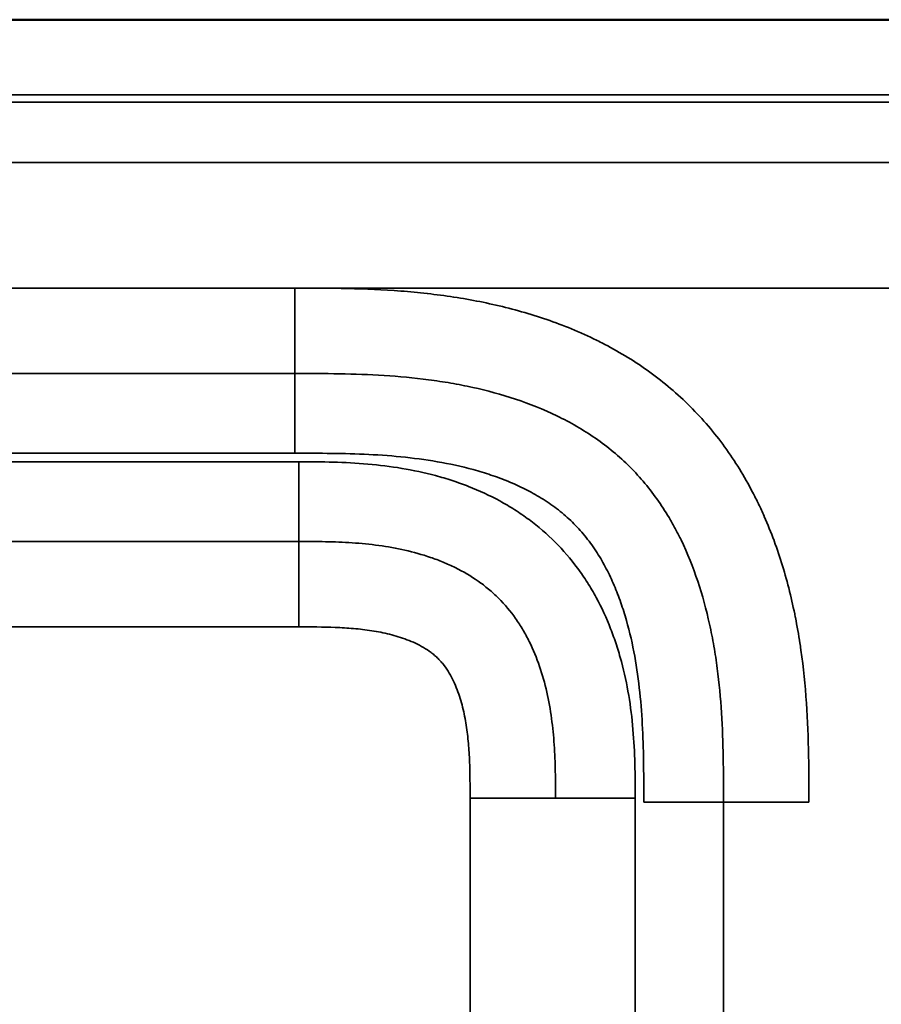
# Model space of a CAD drawing. Header units: millimetres. Extents: x -3206 to 231, y -73 to 1819.
# Tile 26 of 58: x -2735 to -2597, y 1661 to 1818. Entities that reach past the tile are written whole.
import ezdxf

# ---------------------------------------------------------------- set-up
doc = ezdxf.new("R2010")
doc.units = ezdxf.units.MM
doc.layers.add('Visible (ANSI)', color=7, linetype='Continuous', lineweight=50)
doc.layers.add('Visible Narrow (ANSI)', color=7, linetype='Continuous', lineweight=35)

msp = doc.modelspace()

# ---------------------------------------------------------------- linework, layer by layer
at = {"layer": 'Visible (ANSI)'}
for points, knots in [([(-3205.845, 1768.15), (-3205.845, 1768.161), (-3205.845, 1768.173), (-3205.845, 1768.184), (-3205.845, 1768.624), (-3205.845, 1769.063), (-3205.844, 1769.501), (-3205.843, 1770.403), (-3205.839, 1771.303), (-3205.829, 1772.205), (-3205.824, 1772.669), (-3205.818, 1773.135), (-3205.809, 1773.601), (-3205.8, 1774.077), (-3205.788, 1774.555), (-3205.774, 1775.031), (-3205.759, 1775.499), (-3205.743, 1775.965), (-3205.723, 1776.43), (-3205.701, 1776.941), (-3205.675, 1777.451), (-3205.645, 1777.962), (-3205.594, 1778.83), (-3205.531, 1779.7), (-3205.454, 1780.567), (-3205.441, 1780.706), (-3205.428, 1780.846), (-3205.415, 1780.985), (-3205.317, 1782.022), (-3205.198, 1783.054), (-3205.054, 1784.082), (-3205.027, 1784.28), (-3204.998, 1784.477), (-3204.969, 1784.674), (-3204.767, 1786.036), (-3204.522, 1787.39), (-3204.225, 1788.735), (-3204.095, 1789.323), (-3203.955, 1789.908), (-3203.805, 1790.492), (-3203.612, 1791.244), (-3203.401, 1791.996), (-3203.171, 1792.741), (-3203.058, 1793.105), (-3202.941, 1793.468), (-3202.82, 1793.828), (-3202.432, 1794.983), (-3201.999, 1796.114), (-3201.514, 1797.224), (-3201.05, 1798.283), (-3200.539, 1799.325), (-3199.975, 1800.338), (-3199.911, 1800.453), (-3199.847, 1800.568), (-3199.781, 1800.682), (-3199.505, 1801.166), (-3199.216, 1801.644), (-3198.914, 1802.116), (-3198.848, 1802.219), (-3198.781, 1802.322), (-3198.713, 1802.425), (-3198.4, 1802.902), (-3198.073, 1803.372), (-3197.736, 1803.829), (-3197.655, 1803.939), (-3197.573, 1804.049), (-3197.49, 1804.158), (-3196.738, 1805.148), (-3195.933, 1806.085), (-3195.07, 1806.967), (-3194.918, 1807.122), (-3194.765, 1807.275), (-3194.609, 1807.427), (-3193.778, 1808.239), (-3192.909, 1808.99), (-3191.984, 1809.701), (-3191.749, 1809.882), (-3191.511, 1810.059), (-3191.27, 1810.234), (-3190.948, 1810.467), (-3190.622, 1810.693), (-3190.293, 1810.912), (-3190.041, 1811.081), (-3189.787, 1811.245), (-3189.53, 1811.406), (-3189.203, 1811.611), (-3188.873, 1811.81), (-3188.539, 1812.003), (-3188.292, 1812.146), (-3188.043, 1812.286), (-3187.793, 1812.423), (-3186.675, 1813.034), (-3185.522, 1813.583), (-3184.346, 1814.076), (-3183.251, 1814.534), (-3182.137, 1814.943), (-3180.997, 1815.311), (-3180.984, 1815.316), (-3180.971, 1815.32), (-3180.958, 1815.324), (-3179.86, 1815.678), (-3178.755, 1815.988), (-3177.646, 1816.26), (-3176.101, 1816.64), (-3174.544, 1816.948), (-3172.978, 1817.196), (-3172.418, 1817.285), (-3171.857, 1817.366), (-3171.294, 1817.441), (-3170.277, 1817.575), (-3169.255, 1817.687), (-3168.228, 1817.779), (-3167.233, 1817.868), (-3166.233, 1817.937), (-3165.234, 1817.991), (-3165.086, 1817.999), (-3164.939, 1818.007), (-3164.792, 1818.014), (-3163.97, 1818.055), (-3163.15, 1818.085), (-3162.326, 1818.108), (-3161.853, 1818.121), (-3161.379, 1818.131), (-3160.907, 1818.139), (-3160.824, 1818.14), (-3160.742, 1818.141), (-3160.659, 1818.143), (-3160.28, 1818.148), (-3159.901, 1818.153), (-3159.521, 1818.156), (-3158.626, 1818.165), (-3157.731, 1818.167), (-3156.836, 1818.168), (-3156.732, 1818.168), (-3156.628, 1818.168), (-3156.525, 1818.169), (-3156.191, 1818.169), (-3155.859, 1818.169), (-3155.529, 1818.169), (-3153.127, 1818.169), (-3150.679, 1818.169), (-3148.256, 1818.169), (-3100.079, 1818.169), (-3051.901, 1818.169), (-3003.723, 1818.169), (-2969.502, 1818.169), (-2935.268, 1818.169), (-2900.912, 1818.169), (-2872.807, 1818.169), (-2844.644, 1818.169), (-2816.43, 1818.169), (-2816.322, 1818.169), (-2816.214, 1818.169), (-2816.107, 1818.169), (-2815.322, 1818.169), (-2814.557, 1818.169), (-2813.784, 1818.169), (-2604.299, 1818.169), (-2392.037, 1818.169), (-2180.845, 1818.169)], [1.6257576, 1.6257576, 1.6257576, 1.6257576, 1.6257915, 1.6257915, 1.6257915, 1.6271122, 1.6271122, 1.6271122, 1.6298301, 1.6298301, 1.6298301, 1.6312286, 1.6312286, 1.6312286, 1.6326545, 1.6326545, 1.6326545, 1.6340527, 1.6340527, 1.6340527, 1.6355881, 1.6355881, 1.6355881, 1.6382002, 1.6382002, 1.6382002, 1.6386212, 1.6386212, 1.6386212, 1.6417477, 1.6417477, 1.6417477, 1.6423477, 1.6423477, 1.6423477, 1.6464952, 1.6464952, 1.6464952, 1.6483073, 1.6483073, 1.6483073, 1.6506427, 1.6506427, 1.6506427, 1.6517835, 1.6517835, 1.6517835, 1.6554429, 1.6554429, 1.6554429, 1.6589377, 1.6589377, 1.6589377, 1.6593339, 1.6593339, 1.6593339, 1.6610115, 1.6610115, 1.6610115, 1.6613793, 1.6613793, 1.6613793, 1.6630853, 1.6630853, 1.6630853, 1.6634961, 1.6634961, 1.6634961, 1.6672328, 1.6672328, 1.6672328, 1.6678874, 1.6678874, 1.6678874, 1.6713803, 1.6713803, 1.6713803, 1.6722674, 1.6722674, 1.6722674, 1.673454, 1.673454, 1.673454, 1.6743643, 1.6743643, 1.6743643, 1.6755278, 1.6755278, 1.6755278, 1.6763892, 1.6763892, 1.6763892, 1.680239, 1.680239, 1.680239, 1.6838228, 1.6838228, 1.6838228, 1.6838642, 1.6838642, 1.6838642, 1.6873148, 1.6873148, 1.6873148, 1.6921178, 1.6921178, 1.6921178, 1.6938377, 1.6938377, 1.6938377, 1.6969512, 1.6969512, 1.6969512, 1.6999684, 1.6999684, 1.6999684, 1.7004129, 1.7004129, 1.7004129, 1.7028904, 1.7028904, 1.7028904, 1.7043119, 1.7043119, 1.7043119, 1.7045604, 1.7045604, 1.7045604, 1.7057018, 1.7057018, 1.7057018, 1.7083962, 1.7083962, 1.7083962, 1.7087079, 1.7087079, 1.7087079, 1.7097115, 1.7097115, 1.7097115, 1.7170029, 1.7170029, 1.7170029, 1.8620007, 1.8620007, 1.8620007, 1.9649933, 1.9649933, 1.9649933, 2.049246, 2.049246, 2.049246, 2.0495681, 2.0495681, 2.0495681, 2.0519119, 2.0519119, 2.0519119, 2.687521, 2.687521, 2.687521, 2.687521]), ([(-3205.845, 1768.15), (-3205.845, 1776.536), (-3205.59, 1785.161), (-3201.728, 1797.273), (-3199.773, 1801.294), (-3194.644, 1807.755), (-3191.507, 1810.349), (-3185.255, 1813.843), (-3182.189, 1815.026), (-3174.819, 1817.065), (-3170.405, 1817.672), (-3164.288, 1818.054), (-3162.565, 1818.112), (-3160.196, 1818.15), (-3159.55, 1818.157), (-3158.42, 1818.164), (-3157.936, 1818.166), (-3157.034, 1818.168), (-3156.618, 1818.169), (-3155.993, 1818.169), (-3155.784, 1818.169), (-3153.909, 1818.169), (-3152.243, 1818.169), (-3145.576, 1818.169), (-3140.576, 1818.169), (-3129.576, 1818.169), (-3123.576, 1818.169), (-3110.376, 1818.169), (-3103.176, 1818.169), (-3087.336, 1818.169), (-3078.696, 1818.169), (-3059.688, 1818.169), (-3049.32, 1818.169), (-3026.511, 1818.169), (-3014.069, 1818.169), (-2986.697, 1818.169), (-2971.767, 1818.169), (-2938.922, 1818.169), (-2921.006, 1818.169), (-2881.591, 1818.169), (-2860.092, 1818.169), (-2812.794, 1818.169), (-2786.995, 1818.169), (-2730.237, 1818.169), (-2699.279, 1818.169), (-2631.169, 1818.169), (-2594.019, 1818.169), (-2512.288, 1818.169), (-2467.708, 1818.169), (-2369.63, 1818.169), (-2316.134, 1818.169), (-2235.373, 1818.169), (-2208.109, 1818.169), (-2180.845, 1818.169)], [0, 0, 0, 0, 2.515612, 2.515612, 3.8139096, 3.8139096, 4.9903902, 4.9903902, 5.9623697, 5.9623697, 7.2843277, 7.2843277, 7.8012175, 7.8012175, 7.9949963, 7.9949963, 8.1403289, 8.1403289, 8.265329, 8.265329, 8.327829, 8.327829, 8.827829, 8.827829, 10.327829, 10.327829, 12.127829, 12.127829, 14.287829, 14.287829, 16.879829, 16.879829, 19.990229, 19.990229, 23.722709, 23.722709, 28.201685, 28.201685, 33.5764562, 33.5764562, 40.0261817, 40.0261817, 47.7658522, 47.7658522, 57.0534568, 57.0534568, 68.1985824, 68.1985824, 81.5727331, 81.5727331, 97.6217139, 97.6217139, 105.8009112, 105.8009112, 105.8009112, 105.8009112])]:
    msp.add_open_spline(points, degree=3, knots=knots, dxfattribs=at)
at = {"layer": 'Visible Narrow (ANSI)'}
for p, q in [((-2690.948, 1775.256), (-2750.742, 1775.256)), ((-2480.742, 1775.256), (-2690.948, 1775.256)), ((-2690.948, 1775.254), (-2690.948, 1761.598)), ((-2690.948, 1761.598), (-2750.742, 1761.598)), ((-2690.948, 1748.853), (-2690.948, 1761.598)), ((-2690.324, 1747.485), (-2751.367, 1747.485)), ((-2750.742, 1748.853), (-2690.948, 1748.853)), ((-2690.324, 1747.485), (-2690.324, 1734.74)), ((-2751.367, 1734.74), (-2690.324, 1734.74)), ((-2690.324, 1734.74), (-2690.324, 1721.084)), ((-2690.324, 1721.084), (-2751.367, 1721.084)), ((-2662.93, 932.647), (-2662.93, 1693.69)), ((-2649.275, 1693.69), (-2662.93, 1693.69)), ((-2636.529, 1693.69), (-2649.275, 1693.69)), ((-2636.529, 932.647), (-2636.529, 1693.69)), ((-2622.416, 1693.066), (-2635.161, 1693.066)), ((-2622.416, 933.272), (-2622.416, 1693.066)), ((-2608.76, 1693.066), (-2622.416, 1693.066))]:
    msp.add_line(p, q, dxfattribs=at)
for points, knots in [([(-2180.845, 1806.169), (-2286.99, 1806.169), (-2393.109, 1806.169), (-2499.04, 1806.169), (-2552.005, 1806.169), (-2604.923, 1806.169), (-2657.774, 1806.169), (-2684.199, 1806.169), (-2710.607, 1806.169), (-2736.996, 1806.169), (-2750.191, 1806.169), (-2763.38, 1806.169), (-2776.564, 1806.169), (-2783.157, 1806.169), (-2789.748, 1806.169), (-2796.337, 1806.169), (-2799.632, 1806.169), (-2802.926, 1806.169), (-2806.22, 1806.169), (-2807.867, 1806.169), (-2809.514, 1806.169), (-2811.161, 1806.169), (-2812.275, 1806.169), (-2813.389, 1806.169), (-2814.503, 1806.169), (-2815.036, 1806.169), (-2815.565, 1806.169), (-2816.107, 1806.169), (-2816.214, 1806.169), (-2816.322, 1806.169), (-2816.43, 1806.169), (-2816.862, 1806.169), (-2817.293, 1806.169), (-2817.724, 1806.169), (-2930.676, 1806.169), (-3043.229, 1806.169), (-3155.186, 1806.169), (-3155.3, 1806.169), (-3155.414, 1806.169), (-3155.529, 1806.169), (-3155.96, 1806.169), (-3156.391, 1806.169), (-3156.823, 1806.168), (-3157.686, 1806.167), (-3158.549, 1806.165), (-3159.411, 1806.157), (-3159.721, 1806.154), (-3160.031, 1806.151), (-3160.341, 1806.146), (-3160.462, 1806.144), (-3160.584, 1806.142), (-3160.706, 1806.14), (-3161.137, 1806.133), (-3161.568, 1806.124), (-3162, 1806.112), (-3162.863, 1806.089), (-3163.726, 1806.055), (-3164.586, 1806.009), (-3164.888, 1805.993), (-3165.189, 1805.975), (-3165.491, 1805.955), (-3166.048, 1805.919), (-3166.605, 1805.876), (-3167.161, 1805.826), (-3168.017, 1805.75), (-3168.87, 1805.657), (-3169.721, 1805.545), (-3170.012, 1805.506), (-3170.303, 1805.465), (-3170.593, 1805.422), (-3171.999, 1805.213), (-3173.397, 1804.947), (-3174.783, 1804.607), (-3175.062, 1804.538), (-3175.341, 1804.467), (-3175.619, 1804.392), (-3176.174, 1804.242), (-3176.727, 1804.08), (-3177.278, 1803.902), (-3177.551, 1803.814), (-3177.822, 1803.723), (-3178.091, 1803.629), (-3178.639, 1803.436), (-3179.18, 1803.229), (-3179.713, 1803.006), (-3179.971, 1802.898), (-3180.228, 1802.786), (-3180.483, 1802.67), (-3181.011, 1802.429), (-3181.53, 1802.17), (-3182.04, 1801.892), (-3182.283, 1801.759), (-3182.523, 1801.622), (-3182.761, 1801.48), (-3182.894, 1801.401), (-3183.025, 1801.321), (-3183.156, 1801.239), (-3183.39, 1801.092), (-3183.622, 1800.94), (-3183.85, 1800.783), (-3183.98, 1800.694), (-3184.109, 1800.604), (-3184.237, 1800.511), (-3184.461, 1800.349), (-3184.681, 1800.182), (-3184.897, 1800.011), (-3185.361, 1799.642), (-3185.804, 1799.253), (-3186.224, 1798.843), (-3186.417, 1798.655), (-3186.605, 1798.462), (-3186.788, 1798.265), (-3187.191, 1797.832), (-3187.571, 1797.378), (-3187.931, 1796.904), (-3188.092, 1796.691), (-3188.25, 1796.474), (-3188.403, 1796.253), (-3188.498, 1796.116), (-3188.591, 1795.978), (-3188.683, 1795.838), (-3188.829, 1795.615), (-3188.971, 1795.39), (-3189.108, 1795.162), (-3189.194, 1795.019), (-3189.279, 1794.874), (-3189.362, 1794.729), (-3189.493, 1794.501), (-3189.619, 1794.27), (-3189.741, 1794.038), (-3190.02, 1793.507), (-3190.278, 1792.966), (-3190.518, 1792.418), (-3190.622, 1792.18), (-3190.722, 1791.942), (-3190.819, 1791.702), (-3191.045, 1791.143), (-3191.253, 1790.576), (-3191.447, 1790.001), (-3191.528, 1789.758), (-3191.608, 1789.514), (-3191.684, 1789.268), (-3191.865, 1788.685), (-3192.031, 1788.097), (-3192.183, 1787.507), (-3192.245, 1787.262), (-3192.306, 1787.017), (-3192.364, 1786.772), (-3192.704, 1785.336), (-3192.966, 1783.886), (-3193.169, 1782.426), (-3193.203, 1782.183), (-3193.235, 1781.941), (-3193.266, 1781.698), (-3193.343, 1781.084), (-3193.41, 1780.469), (-3193.469, 1779.852), (-3193.551, 1778.99), (-3193.615, 1778.126), (-3193.666, 1777.261), (-3193.68, 1777.023), (-3193.692, 1776.786), (-3193.704, 1776.548), (-3193.736, 1775.921), (-3193.76, 1775.295), (-3193.779, 1774.668), (-3193.792, 1774.236), (-3193.803, 1773.804), (-3193.811, 1773.371), (-3193.819, 1772.939), (-3193.825, 1772.507), (-3193.83, 1772.075), (-3193.832, 1771.844), (-3193.835, 1771.613), (-3193.836, 1771.383), (-3193.841, 1770.749), (-3193.843, 1770.115), (-3193.844, 1769.481), (-3193.845, 1769.048), (-3193.845, 1768.616), (-3193.845, 1768.184), (-3193.845, 1767.968), (-3193.845, 1767.751), (-3193.845, 1767.535), (-3193.845, 1767.319), (-3193.845, 1767.103), (-3193.845, 1766.887), (-3193.845, 1766.663), (-3193.845, 1766.44), (-3193.845, 1766.216), (-3193.845, 1468.297), (-3193.845, 1170.378), (-3193.845, 872.459), (-3193.845, 871.428), (-3193.845, 870.398), (-3193.845, 869.368), (-3193.845, 868.935), (-3193.845, 868.503), (-3193.845, 868.071), (-3193.845, 867.811), (-3193.845, 867.552), (-3193.845, 867.292), (-3193.845, 867.119), (-3193.844, 866.947), (-3193.844, 866.774), (-3193.843, 865.909), (-3193.839, 865.044), (-3193.832, 864.18), (-3193.825, 863.315), (-3193.814, 862.451), (-3193.796, 861.586), (-3193.777, 860.722), (-3193.751, 859.857), (-3193.715, 858.993), (-3193.687, 858.315), (-3193.653, 857.638), (-3193.611, 856.96), (-3193.547, 855.91), (-3193.466, 854.86), (-3193.363, 853.809), (-3193.298, 853.138), (-3193.224, 852.466), (-3193.14, 851.794), (-3193.008, 850.739), (-3192.853, 849.688), (-3192.671, 848.647), (-3192.556, 847.989), (-3192.431, 847.333), (-3192.293, 846.681), (-3192.075, 845.643), (-3191.826, 844.612), (-3191.544, 843.591), (-3191.367, 842.954), (-3191.177, 842.321), (-3190.973, 841.691), (-3190.91, 841.499), (-3190.846, 841.307), (-3190.78, 841.115), (-3190.567, 840.49), (-3190.338, 839.87), (-3190.092, 839.254), (-3190.016, 839.062), (-3189.938, 838.871), (-3189.858, 838.681), (-3189.689, 838.279), (-3189.513, 837.878), (-3189.328, 837.482), (-3189.233, 837.276), (-3189.135, 837.072), (-3189.035, 836.868), (-3188.943, 836.681), (-3188.849, 836.494), (-3188.753, 836.309), (-3188.354, 835.536), (-3187.924, 834.783), (-3187.459, 834.053), (-3187.226, 833.688), (-3186.985, 833.328), (-3186.733, 832.974), (-3186.606, 832.795), (-3186.476, 832.616), (-3186.343, 832.44), (-3186.215, 832.269), (-3186.084, 832.1), (-3185.951, 831.932), (-3185.814, 831.76), (-3185.674, 831.589), (-3185.532, 831.42), (-3185.252, 831.086), (-3184.961, 830.758), (-3184.663, 830.441), (-3184.514, 830.283), (-3184.363, 830.127), (-3184.21, 829.974), (-3183.903, 829.666), (-3183.588, 829.367), (-3183.265, 829.079), (-3183.105, 828.935), (-3182.943, 828.794), (-3182.779, 828.656), (-3182.613, 828.515), (-3182.445, 828.377), (-3182.275, 828.242), (-3181.772, 827.839), (-3181.252, 827.457), (-3180.718, 827.094), (-3180.536, 826.97), (-3180.352, 826.849), (-3180.166, 826.729), (-3179.801, 826.494), (-3179.429, 826.268), (-3179.051, 826.049), (-3178.867, 825.943), (-3178.682, 825.838), (-3178.497, 825.736), (-3178.299, 825.628), (-3178.101, 825.522), (-3177.902, 825.418), (-3177.128, 825.015), (-3176.341, 824.647), (-3175.543, 824.309), (-3174.955, 824.06), (-3174.36, 823.828), (-3173.76, 823.609), (-3173.546, 823.531), (-3173.331, 823.455), (-3173.115, 823.381), (-3172.513, 823.173), (-3171.907, 822.98), (-3171.295, 822.799), (-3171.073, 822.733), (-3170.85, 822.669), (-3170.627, 822.607), (-3170.014, 822.436), (-3169.396, 822.277), (-3168.777, 822.129), (-3168.549, 822.075), (-3168.321, 822.023), (-3168.092, 821.972), (-3167.244, 821.782), (-3166.394, 821.614), (-3165.542, 821.464), (-3164.924, 821.356), (-3164.305, 821.257), (-3163.686, 821.167), (-3162.596, 821.009), (-3161.504, 820.878), (-3160.41, 820.77), (-3158.694, 820.6), (-3156.973, 820.487), (-3155.247, 820.414), (-3154.632, 820.388), (-3154.016, 820.366), (-3153.4, 820.349), (-3153.152, 820.342), (-3152.905, 820.336), (-3152.657, 820.331), (-3151.793, 820.311), (-3150.928, 820.3), (-3150.062, 820.292), (-3149.45, 820.287), (-3148.838, 820.284), (-3148.225, 820.282), (-3147.972, 820.281), (-3147.719, 820.28), (-3147.465, 820.28), (-3147.032, 820.279), (-3146.6, 820.279), (-3146.167, 820.278), (-3145.734, 820.278), (-3145.301, 820.278), (-3144.868, 820.278), (-3144.26, 820.278), (-3143.653, 820.278), (-3143.045, 820.278), (-2935.853, 820.278), (-2728.66, 820.278), (-2521.467, 820.278)], [2.6656496, 2.6656496, 2.6656496, 2.6656496, 2.9903176, 2.9903176, 2.9903176, 3.1526516, 3.1526516, 3.1526516, 3.2338186, 3.2338186, 3.2338186, 3.2744021, 3.2744021, 3.2744021, 3.2946938, 3.2946938, 3.2946938, 3.3048397, 3.3048397, 3.3048397, 3.3099127, 3.3099127, 3.3099127, 3.3133444, 3.3133444, 3.3133444, 3.3149856, 3.3149856, 3.3149856, 3.3153126, 3.3153126, 3.3153126, 3.3166206, 3.3166206, 3.3166206, 3.6590678, 3.6590678, 3.6590678, 3.6594176, 3.6594176, 3.6594176, 3.6607372, 3.6607372, 3.6607372, 3.6633764, 3.6633764, 3.6633764, 3.664324, 3.664324, 3.664324, 3.664696, 3.664696, 3.664696, 3.6660156, 3.6660156, 3.6660156, 3.6686547, 3.6686547, 3.6686547, 3.6695802, 3.6695802, 3.6695802, 3.6712939, 3.6712939, 3.6712939, 3.673933, 3.673933, 3.673933, 3.6748364, 3.6748364, 3.6748364, 3.6792113, 3.6792113, 3.6792113, 3.6800926, 3.6800926, 3.6800926, 3.6818504, 3.6818504, 3.6818504, 3.6827206, 3.6827206, 3.6827206, 3.6844896, 3.6844896, 3.6844896, 3.6853487, 3.6853487, 3.6853487, 3.6871288, 3.6871288, 3.6871288, 3.6879768, 3.6879768, 3.6879768, 3.6884484, 3.6884484, 3.6884484, 3.6892909, 3.6892909, 3.6892909, 3.6897678, 3.6897678, 3.6897678, 3.6906049, 3.6906049, 3.6906049, 3.692407, 3.692407, 3.692407, 3.693233, 3.693233, 3.693233, 3.6950467, 3.6950467, 3.6950467, 3.6958611, 3.6958611, 3.6958611, 3.6963661, 3.6963661, 3.6963661, 3.6971751, 3.6971751, 3.6971751, 3.6976854, 3.6976854, 3.6976854, 3.6984892, 3.6984892, 3.6984892, 3.7003246, 3.7003246, 3.7003246, 3.7011173, 3.7011173, 3.7011173, 3.7029639, 3.7029639, 3.7029639, 3.7037454, 3.7037454, 3.7037454, 3.7056027, 3.7056027, 3.7056027, 3.7063735, 3.7063735, 3.7063735, 3.7108812, 3.7108812, 3.7108812, 3.7116296, 3.7116296, 3.7116296, 3.7135203, 3.7135203, 3.7135203, 3.7161595, 3.7161595, 3.7161595, 3.7168858, 3.7168858, 3.7168858, 3.7187986, 3.7187986, 3.7187986, 3.7201182, 3.7201182, 3.7201182, 3.7214378, 3.7214378, 3.7214378, 3.722142, 3.722142, 3.722142, 3.7240769, 3.7240769, 3.7240769, 3.7253965, 3.7253965, 3.7253965, 3.7260563, 3.7260563, 3.7260563, 3.7267161, 3.7267161, 3.7267161, 3.7273982, 3.7273982, 3.7273982, 4.6367175, 4.6367175, 4.6367175, 4.6398624, 4.6398624, 4.6398624, 4.6411819, 4.6411819, 4.6411819, 4.6419737, 4.6419737, 4.6419737, 4.6425015, 4.6425015, 4.6425015, 4.6451405, 4.6451405, 4.6451405, 4.6477793, 4.6477793, 4.6477793, 4.6504176, 4.6504176, 4.6504176, 4.6524861, 4.6524861, 4.6524861, 4.6556929, 4.6556929, 4.6556929, 4.6577423, 4.6577423, 4.6577423, 4.6609635, 4.6609635, 4.6609635, 4.6629984, 4.6629984, 4.6629984, 4.6662358, 4.6662358, 4.6662358, 4.6682546, 4.6682546, 4.6682546, 4.6688716, 4.6688716, 4.6688716, 4.6708827, 4.6708827, 4.6708827, 4.6715074, 4.6715074, 4.6715074, 4.6728253, 4.6728253, 4.6728253, 4.6735108, 4.6735108, 4.6735108, 4.6741432, 4.6741432, 4.6741432, 4.676779, 4.676779, 4.676779, 4.6780969, 4.6780969, 4.6780969, 4.678767, 4.678767, 4.678767, 4.6794148, 4.6794148, 4.6794148, 4.680081, 4.680081, 4.680081, 4.6813951, 4.6813951, 4.6813951, 4.6820504, 4.6820504, 4.6820504, 4.6833685, 4.6833685, 4.6833685, 4.6840232, 4.6840232, 4.6840232, 4.6846863, 4.6846863, 4.6846863, 4.6866513, 4.6866513, 4.6866513, 4.6873221, 4.6873221, 4.6873221, 4.6886398, 4.6886398, 4.6886398, 4.6892793, 4.6892793, 4.6892793, 4.6899577, 4.6899577, 4.6899577, 4.6925936, 4.6925936, 4.6925936, 4.6945355, 4.6945355, 4.6945355, 4.6952295, 4.6952295, 4.6952295, 4.6971636, 4.6971636, 4.6971636, 4.6978652, 4.6978652, 4.6978652, 4.6997917, 4.6997917, 4.6997917, 4.7005011, 4.7005011, 4.7005011, 4.703137, 4.703137, 4.703137, 4.7050479, 4.7050479, 4.7050479, 4.7084085, 4.7084085, 4.7084085, 4.7136801, 4.7136801, 4.7136801, 4.7155603, 4.7155603, 4.7155603, 4.7163159, 4.7163159, 4.7163159, 4.7189517, 4.7189517, 4.7189517, 4.7208164, 4.7208164, 4.7208164, 4.7215875, 4.7215875, 4.7215875, 4.7229054, 4.7229054, 4.7229054, 4.7242233, 4.7242233, 4.7242233, 4.7260726, 4.7260726, 4.7260726, 5.3568144, 5.3568144, 5.3568144, 5.3568144]), ([(-3169.734, 1804.375), (-3167.161, 1804.723), (-3164.587, 1804.878), (-3162.013, 1804.948), (-3161.852, 1804.952), (-3161.691, 1804.956), (-3161.53, 1804.96), (-3161.369, 1804.964), (-3161.208, 1804.967), (-3161.047, 1804.971), (-3160.725, 1804.977), (-3160.404, 1804.983), (-3160.082, 1804.988), (-3159.438, 1804.998), (-3158.794, 1805.004), (-3158.15, 1805.009), (-3156.863, 1805.018), (-3155.575, 1805.018), (-3154.288, 1805.015), (-3153, 1805.012), (-3151.712, 1805.007), (-3150.425, 1805.005), (-3150.264, 1805.005), (-3150.103, 1805.005), (-3149.942, 1805.005), (-3149.781, 1805.005), (-3149.62, 1805.005), (-3149.459, 1805.005), (-3149.137, 1805.005), (-3148.815, 1805.005), (-3148.493, 1805.005), (-2825.944, 1805.005), (-2503.395, 1805.005), (-2180.845, 1805.005)], [0, 0, 0, 0, 0.00772546, 0.00772546, 0.00772546, 0.0082083, 0.0082083, 0.0082083, 0.00869114, 0.00869114, 0.00869114, 0.00965682, 0.00965682, 0.00965682, 0.01158818, 0.01158818, 0.01158818, 0.01545091, 0.01545091, 0.01545091, 0.01931364, 0.01931364, 0.01931364, 0.01979648, 0.01979648, 0.01979648, 0.02027932, 0.02027932, 0.02027932, 0.021245, 0.021245, 0.021245, 0.98885838, 0.98885838, 0.98885838, 0.98885838]), ([(-2180.845, 1795.357), (-2345.444, 1795.357), (-2592.342, 1795.357), (-2880.39, 1795.357), (-3038.559, 1795.357), (-3114.429, 1795.357), (-3150.435, 1795.357), (-3151.721, 1795.36), (-3155.579, 1795.371), (-3158.151, 1795.377), (-3163.294, 1795.277), (-3165.866, 1795.162), (-3168.438, 1794.814)], [0.98792566, 0.98792566, 0.98792566, 0.98792566, 1.48154814, 1.72835938, 1.851765, 1.95588849, 1.95588849, 1.95974492, 1.95974492, 1.96745777, 1.96745777, 1.97517062, 1.97517062, 1.97517062, 1.97517062]), ([(-2690.948, 1775.255), (-2688.122, 1775.254), (-2685.296, 1775.251), (-2682.474, 1775.188), (-2682.467, 1775.187), (-2682.46, 1775.187), (-2682.453, 1775.187), (-2679.634, 1775.124), (-2676.818, 1775.001), (-2674.007, 1774.785), (-2673.997, 1774.784), (-2673.986, 1774.783), (-2673.976, 1774.783), (-2672.575, 1774.675), (-2671.176, 1774.543), (-2669.778, 1774.386), (-2669.768, 1774.385), (-2669.757, 1774.384), (-2669.747, 1774.382), (-2668.348, 1774.224), (-2666.948, 1774.039), (-2665.556, 1773.826), (-2665.547, 1773.824), (-2665.538, 1773.823), (-2665.529, 1773.822), (-2662.733, 1773.392), (-2659.97, 1772.847), (-2657.247, 1772.168), (-2657.242, 1772.167), (-2657.236, 1772.165), (-2657.231, 1772.164), (-2654.504, 1771.484), (-2651.817, 1770.669), (-2649.177, 1769.696), (-2647.854, 1769.209), (-2646.542, 1768.681), (-2645.244, 1768.11), (-2644.595, 1767.825), (-2643.949, 1767.528), (-2643.307, 1767.22), (-2642.665, 1766.912), (-2642.027, 1766.593), (-2641.397, 1766.265), (-2638.874, 1764.948), (-2636.465, 1763.47), (-2634.18, 1761.816), (-2631.903, 1760.167), (-2629.75, 1758.344), (-2627.733, 1756.329), (-2627.727, 1756.323), (-2627.721, 1756.317), (-2627.715, 1756.311), (-2625.701, 1754.298), (-2623.875, 1752.146), (-2622.225, 1749.871), (-2622.218, 1749.861), (-2622.211, 1749.852), (-2622.204, 1749.842), (-2620.557, 1747.568), (-2619.084, 1745.17), (-2617.77, 1742.656), (-2617.763, 1742.643), (-2617.756, 1742.629), (-2617.749, 1742.616), (-2617.426, 1741.998), (-2617.114, 1741.373), (-2616.813, 1740.746), (-2616.806, 1740.732), (-2616.799, 1740.717), (-2616.792, 1740.703), (-2616.491, 1740.076), (-2616.202, 1739.446), (-2615.923, 1738.813), (-2615.916, 1738.798), (-2615.909, 1738.782), (-2615.902, 1738.767), (-2615.339, 1737.486), (-2614.818, 1736.191), (-2614.335, 1734.885), (-2614.329, 1734.867), (-2614.323, 1734.85), (-2614.316, 1734.832), (-2613.348, 1732.203), (-2612.535, 1729.524), (-2611.855, 1726.802), (-2611.849, 1726.78), (-2611.844, 1726.759), (-2611.839, 1726.737), (-2611.503, 1725.388), (-2611.2, 1724.029), (-2610.927, 1722.659), (-2610.922, 1722.636), (-2610.918, 1722.612), (-2610.913, 1722.588), (-2610.642, 1721.22), (-2610.401, 1719.841), (-2610.189, 1718.463), (-2610.185, 1718.438), (-2610.181, 1718.413), (-2610.178, 1718.388), (-2609.753, 1715.609), (-2609.446, 1712.822), (-2609.231, 1710.029), (-2609.229, 1710.007), (-2609.227, 1709.985), (-2609.226, 1709.963), (-2609.012, 1707.167), (-2608.89, 1704.365), (-2608.827, 1701.559), (-2608.827, 1701.546), (-2608.826, 1701.533), (-2608.826, 1701.52), (-2608.763, 1698.704), (-2608.76, 1695.885), (-2608.76, 1693.066)], [0, 0, 0, 0, 0.00846675, 0.00846675, 0.00846675, 0.00848729, 0.00848729, 0.00848729, 0.01694288, 0.01694288, 0.01694288, 0.01697458, 0.01697458, 0.01697458, 0.02118645, 0.02118645, 0.02118645, 0.02121823, 0.02121823, 0.02121823, 0.02543425, 0.02543425, 0.02543425, 0.02546187, 0.02546187, 0.02546187, 0.033932, 0.033932, 0.033932, 0.03394916, 0.03394916, 0.03394916, 0.04242975, 0.04242975, 0.04242975, 0.04667863, 0.04667863, 0.04667863, 0.04880192, 0.04880192, 0.04880192, 0.05092375, 0.05092375, 0.05092375, 0.05942527, 0.05942527, 0.05942527, 0.06789833, 0.06789833, 0.06789833, 0.067923, 0.067923, 0.067923, 0.07638562, 0.07638562, 0.07638562, 0.07642075, 0.07642075, 0.07642075, 0.08487291, 0.08487291, 0.08487291, 0.08491851, 0.08491851, 0.08491851, 0.08699473, 0.08699473, 0.08699473, 0.08704294, 0.08704294, 0.08704294, 0.08911656, 0.08911656, 0.08911656, 0.08916738, 0.08916738, 0.08916738, 0.0933602, 0.0933602, 0.0933602, 0.09341626, 0.09341626, 0.09341626, 0.10184749, 0.10184749, 0.10184749, 0.10191401, 0.10191401, 0.10191401, 0.10609114, 0.10609114, 0.10609114, 0.10616288, 0.10616288, 0.10616288, 0.11033478, 0.11033478, 0.11033478, 0.11041055, 0.11041055, 0.11041055, 0.11882207, 0.11882207, 0.11882207, 0.11888902, 0.11888902, 0.11888902, 0.12730937, 0.12730937, 0.12730937, 0.12734857, 0.12734857, 0.12734857, 0.13579666, 0.13579666, 0.13579666, 0.13579666]), ([(-2622.416, 1693.066), (-2622.416, 1695.45), (-2622.417, 1697.833), (-2622.5, 1702.595), (-2622.581, 1704.973), (-2622.882, 1709.721), (-2623.101, 1712.091), (-2623.566, 1715.637), (-2623.744, 1716.817), (-2624.152, 1719.175), (-2624.382, 1720.349), (-2625.151, 1723.841), (-2625.772, 1726.134), (-2627.276, 1730.636), (-2628.157, 1732.845), (-2629.464, 1735.54), (-2629.736, 1736.077), (-2630.298, 1737.136), (-2630.589, 1737.658), (-2631.488, 1739.206), (-2632.126, 1740.21), (-2634.162, 1743.135), (-2635.683, 1744.97), (-2639.09, 1748.371), (-2640.923, 1749.887), (-2643.847, 1751.916), (-2644.85, 1752.552), (-2646.911, 1753.747), (-2647.97, 1754.307), (-2651.21, 1755.874), (-2653.419, 1756.754), (-2657.911, 1758.251), (-2660.195, 1758.868), (-2663.668, 1759.633), (-2664.834, 1759.861), (-2667.179, 1760.267), (-2668.361, 1760.445), (-2671.913, 1760.913), (-2674.286, 1761.132), (-2679.038, 1761.433), (-2681.418, 1761.514), (-2686.181, 1761.597), (-2688.565, 1761.598), (-2690.948, 1761.598)], [0, 0, 0, 0, 0.00713628, 0.00713628, 0.01427256, 0.01427256, 0.02140884, 0.02140884, 0.02497699, 0.02497699, 0.02854513, 0.02854513, 0.03568141, 0.03568141, 0.04281769, 0.04281769, 0.04460176, 0.04460176, 0.04638583, 0.04638583, 0.04995397, 0.04995397, 0.05709025, 0.05709025, 0.06422653, 0.06422653, 0.06779467, 0.06779467, 0.07136281, 0.07136281, 0.0784991, 0.0784991, 0.08563538, 0.08563538, 0.08920352, 0.08920352, 0.09277166, 0.09277166, 0.09990794, 0.09990794, 0.10704422, 0.10704422, 0.1141805, 0.1141805, 0.1141805, 0.1141805]), ([(-2690.948, 1748.853), (-2688.977, 1748.853), (-2687.007, 1748.853), (-2685.036, 1748.828), (-2683.066, 1748.803), (-2681.094, 1748.753), (-2679.128, 1748.656), (-2677.162, 1748.559), (-2675.203, 1748.416), (-2673.255, 1748.208), (-2671.306, 1748), (-2669.367, 1747.728), (-2667.441, 1747.373), (-2665.515, 1747.018), (-2663.602, 1746.58), (-2661.706, 1746.034), (-2660.758, 1745.761), (-2659.811, 1745.46), (-2658.879, 1745.131), (-2657.946, 1744.801), (-2657.028, 1744.443), (-2656.126, 1744.054), (-2655.223, 1743.664), (-2654.337, 1743.243), (-2653.469, 1742.784), (-2652.6, 1742.326), (-2651.75, 1741.832), (-2650.922, 1741.294), (-2650.507, 1741.025), (-2650.098, 1740.746), (-2649.695, 1740.455), (-2649.291, 1740.163), (-2648.895, 1739.861), (-2648.51, 1739.551), (-2647.739, 1738.93), (-2647.007, 1738.271), (-2646.315, 1737.574), (-2645.623, 1736.878), (-2644.971, 1736.143), (-2644.357, 1735.372), (-2644.05, 1734.986), (-2643.753, 1734.591), (-2643.465, 1734.188), (-2643.177, 1733.784), (-2642.898, 1733.37), (-2642.63, 1732.952), (-2642.094, 1732.117), (-2641.602, 1731.261), (-2641.147, 1730.388), (-2640.692, 1729.515), (-2640.274, 1728.625), (-2639.888, 1727.72), (-2639.502, 1726.815), (-2639.148, 1725.896), (-2638.823, 1724.963), (-2638.497, 1724.031), (-2638.199, 1723.082), (-2637.929, 1722.131), (-2637.389, 1720.23), (-2636.958, 1718.317), (-2636.609, 1716.397), (-2636.26, 1714.476), (-2635.993, 1712.546), (-2635.79, 1710.611), (-2635.587, 1708.675), (-2635.448, 1706.732), (-2635.353, 1704.786), (-2635.165, 1700.892), (-2635.161, 1696.979), (-2635.161, 1693.066)], [0, 0, 0, 0, 0.005911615, 0.005911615, 0.005911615, 0.01182323, 0.01182323, 0.01182323, 0.017734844, 0.017734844, 0.017734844, 0.023646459, 0.023646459, 0.023646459, 0.029558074, 0.029558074, 0.029558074, 0.032513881, 0.032513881, 0.032513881, 0.035469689, 0.035469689, 0.035469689, 0.038425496, 0.038425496, 0.038425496, 0.041381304, 0.041381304, 0.041381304, 0.042859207, 0.042859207, 0.042859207, 0.044337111, 0.044337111, 0.044337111, 0.047292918, 0.047292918, 0.047292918, 0.050248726, 0.050248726, 0.050248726, 0.051726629, 0.051726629, 0.051726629, 0.053204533, 0.053204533, 0.053204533, 0.05616034, 0.05616034, 0.05616034, 0.059116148, 0.059116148, 0.059116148, 0.062071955, 0.062071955, 0.062071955, 0.065027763, 0.065027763, 0.065027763, 0.070939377, 0.070939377, 0.070939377, 0.076850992, 0.076850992, 0.076850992, 0.082762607, 0.082762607, 0.082762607, 0.094585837, 0.094585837, 0.094585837, 0.094585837]), ([(-2636.529, 1693.69), (-2636.529, 1695.53), (-2636.532, 1697.37), (-2636.581, 1699.205), (-2636.63, 1701.039), (-2636.723, 1702.869), (-2636.882, 1704.693), (-2637.041, 1706.516), (-2637.264, 1708.332), (-2637.568, 1710.14), (-2637.871, 1711.948), (-2638.254, 1713.747), (-2638.733, 1715.536), (-2638.973, 1716.431), (-2639.236, 1717.321), (-2639.522, 1718.199), (-2639.809, 1719.077), (-2640.118, 1719.944), (-2640.452, 1720.8), (-2641.121, 1722.512), (-2641.888, 1724.18), (-2642.766, 1725.798), (-2643.205, 1726.606), (-2643.672, 1727.403), (-2644.169, 1728.186), (-2644.417, 1728.577), (-2644.674, 1728.966), (-2644.936, 1729.349), (-2645.199, 1729.731), (-2645.467, 1730.108), (-2645.742, 1730.479), (-2646.84, 1731.962), (-2648.034, 1733.351), (-2649.326, 1734.645), (-2650.617, 1735.939), (-2652.006, 1737.137), (-2653.492, 1738.241), (-2654.236, 1738.792), (-2655.005, 1739.321), (-2655.785, 1739.818), (-2656.566, 1740.315), (-2657.361, 1740.782), (-2658.17, 1741.223), (-2659.787, 1742.103), (-2661.457, 1742.874), (-2663.176, 1743.547), (-2664.036, 1743.883), (-2664.907, 1744.195), (-2665.79, 1744.484), (-2666.673, 1744.772), (-2667.559, 1745.034), (-2668.449, 1745.273), (-2670.23, 1745.751), (-2672.024, 1746.134), (-2673.829, 1746.439), (-2675.635, 1746.743), (-2677.452, 1746.968), (-2679.279, 1747.128), (-2681.106, 1747.288), (-2682.943, 1747.383), (-2684.787, 1747.432), (-2686.63, 1747.482), (-2688.478, 1747.485), (-2690.324, 1747.485)], [0, 0, 0, 0, 0.005489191, 0.005489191, 0.005489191, 0.010978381, 0.010978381, 0.010978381, 0.016467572, 0.016467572, 0.016467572, 0.021956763, 0.021956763, 0.021956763, 0.024701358, 0.024701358, 0.024701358, 0.027445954, 0.027445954, 0.027445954, 0.032935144, 0.032935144, 0.032935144, 0.03567974, 0.03567974, 0.03567974, 0.037052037, 0.037052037, 0.037052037, 0.038424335, 0.038424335, 0.038424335, 0.043913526, 0.043913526, 0.043913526, 0.049402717, 0.049402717, 0.049402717, 0.052147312, 0.052147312, 0.052147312, 0.054891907, 0.054891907, 0.054891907, 0.060381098, 0.060381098, 0.060381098, 0.063125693, 0.063125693, 0.063125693, 0.065870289, 0.065870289, 0.065870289, 0.07135948, 0.07135948, 0.07135948, 0.07684867, 0.07684867, 0.07684867, 0.082337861, 0.082337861, 0.082337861, 0.087827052, 0.087827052, 0.087827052, 0.087827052]), ([(-2690.324, 1734.74), (-2688.899, 1734.74), (-2687.473, 1734.739), (-2684.625, 1734.686), (-2683.201, 1734.634), (-2680.358, 1734.444), (-2678.934, 1734.305), (-2676.116, 1733.918), (-2674.72, 1733.671), (-2671.96, 1733.043), (-2670.596, 1732.663), (-2668.578, 1731.972), (-2667.91, 1731.721), (-2666.585, 1731.174), (-2665.935, 1730.881), (-2664.027, 1729.938), (-2662.81, 1729.225), (-2661.077, 1728.01), (-2660.515, 1727.581), (-2659.425, 1726.671), (-2658.896, 1726.189), (-2657.368, 1724.666), (-2656.456, 1723.575), (-2655.229, 1721.834), (-2654.843, 1721.236), (-2654.117, 1720.009), (-2653.776, 1719.377), (-2652.821, 1717.45), (-2652.281, 1716.131), (-2651.357, 1713.438), (-2650.974, 1712.064), (-2650.338, 1709.27), (-2650.09, 1707.864), (-2649.705, 1705.047), (-2649.569, 1703.634), (-2649.38, 1700.802), (-2649.328, 1699.382), (-2649.275, 1696.538), (-2649.275, 1695.114), (-2649.275, 1693.69)], [0, 0, 0, 0, 0.004273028, 0.004273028, 0.008546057, 0.008546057, 0.012819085, 0.012819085, 0.017092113, 0.017092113, 0.021365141, 0.021365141, 0.023501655, 0.023501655, 0.02563817, 0.02563817, 0.029911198, 0.029911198, 0.032047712, 0.032047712, 0.034184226, 0.034184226, 0.038457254, 0.038457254, 0.040593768, 0.040593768, 0.042730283, 0.042730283, 0.047003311, 0.047003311, 0.051276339, 0.051276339, 0.055549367, 0.055549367, 0.059822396, 0.059822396, 0.064095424, 0.064095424, 0.068368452, 0.068368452, 0.068368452, 0.068368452]), ([(-2662.93, 1693.69), (-2662.93, 1695.645), (-2662.93, 1697.599), (-2663.007, 1699.548), (-2663.046, 1700.522), (-2663.103, 1701.495), (-2663.189, 1702.465), (-2663.274, 1703.435), (-2663.388, 1704.402), (-2663.539, 1705.367), (-2663.614, 1705.849), (-2663.699, 1706.331), (-2663.795, 1706.812), (-2663.891, 1707.293), (-2663.998, 1707.774), (-2664.117, 1708.25), (-2664.355, 1709.202), (-2664.64, 1710.138), (-2664.988, 1711.051), (-2665.163, 1711.508), (-2665.353, 1711.96), (-2665.564, 1712.404), (-2665.774, 1712.848), (-2666.005, 1713.286), (-2666.255, 1713.707), (-2666.507, 1714.13), (-2666.78, 1714.537), (-2667.078, 1714.927), (-2667.227, 1715.12), (-2667.382, 1715.31), (-2667.544, 1715.494), (-2667.704, 1715.677), (-2667.871, 1715.855), (-2668.046, 1716.028), (-2668.223, 1716.204), (-2668.406, 1716.373), (-2668.593, 1716.534), (-2668.778, 1716.694), (-2668.968, 1716.846), (-2669.162, 1716.993), (-2669.549, 1717.284), (-2669.951, 1717.549), (-2670.367, 1717.794), (-2670.784, 1718.04), (-2671.215, 1718.265), (-2671.657, 1718.472), (-2672.099, 1718.68), (-2672.553, 1718.871), (-2673.011, 1719.044), (-2673.471, 1719.218), (-2673.934, 1719.375), (-2674.402, 1719.519), (-2674.864, 1719.661), (-2675.329, 1719.789), (-2675.797, 1719.905), (-2676.738, 1720.139), (-2677.69, 1720.325), (-2678.651, 1720.476), (-2679.611, 1720.626), (-2680.582, 1720.74), (-2681.554, 1720.826), (-2682.527, 1720.911), (-2683.5, 1720.969), (-2684.474, 1721.007), (-2686.422, 1721.084), (-2688.373, 1721.084), (-2690.324, 1721.084)], [0, 0, 0, 0, 0.005863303, 0.005863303, 0.005863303, 0.008794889, 0.008794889, 0.008794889, 0.011723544, 0.011723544, 0.011723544, 0.013188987, 0.013188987, 0.013188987, 0.01465443, 0.01465443, 0.01465443, 0.017585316, 0.017585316, 0.017585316, 0.019050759, 0.019050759, 0.019050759, 0.020516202, 0.020516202, 0.020516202, 0.021987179, 0.021987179, 0.021987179, 0.022720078, 0.022720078, 0.022720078, 0.023447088, 0.023447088, 0.023447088, 0.024185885, 0.024185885, 0.024185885, 0.02491879, 0.02491879, 0.02491879, 0.026377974, 0.026377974, 0.026377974, 0.027843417, 0.027843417, 0.027843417, 0.02930886, 0.02930886, 0.02930886, 0.030782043, 0.030782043, 0.030782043, 0.032239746, 0.032239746, 0.032239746, 0.035170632, 0.035170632, 0.035170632, 0.038101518, 0.038101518, 0.038101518, 0.041032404, 0.041032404, 0.041032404, 0.046894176, 0.046894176, 0.046894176, 0.046894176])]:
    msp.add_open_spline(points, degree=3, knots=knots, dxfattribs=at)

doc.saveas('drawing.dxf')
